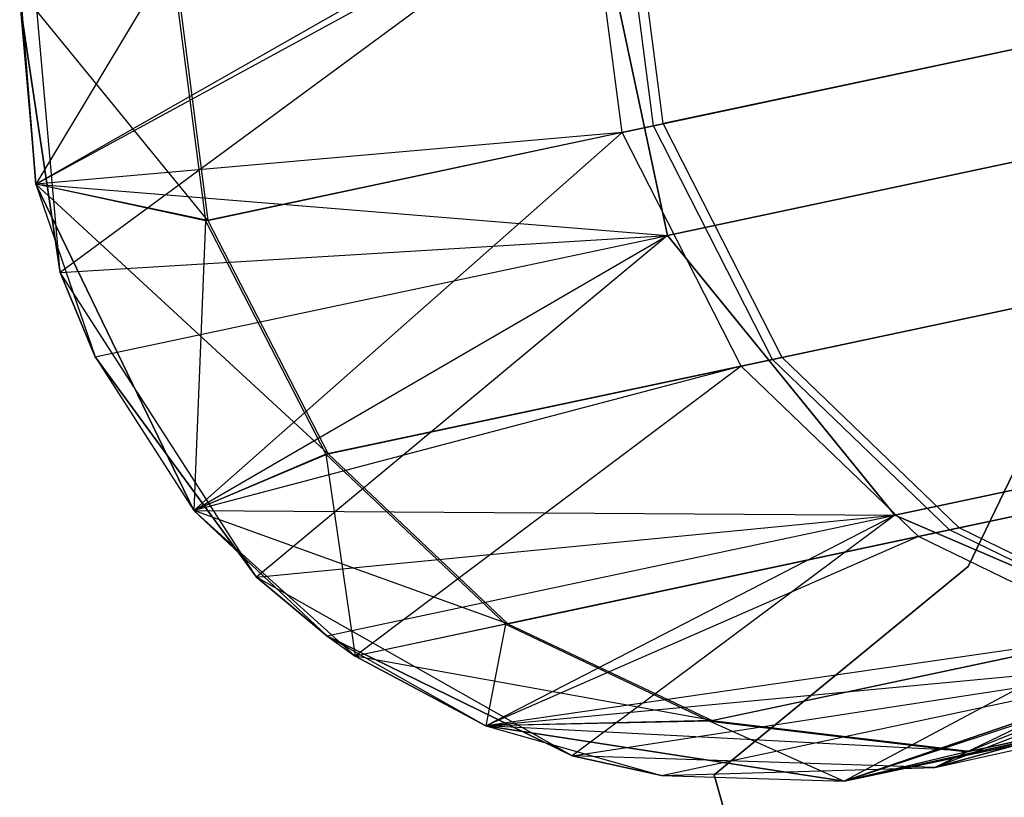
# Model space of a CAD drawing. Extents: x 0.3 to 7.1, y -3.38 to 3.38.
# Tile 19 of 256: x 0.37 to 0.5, y -0.79 to -0.69. Entities that reach past the tile are written whole.
import ezdxf

# ---------------------------------------------------------------- set-up
doc = ezdxf.new("R2010")
doc.units = 0
doc.header["$LTSCALE"] = 2.54
doc.layers.get('0').update_dxf_attribs({"linetype": 'CONTINUOUS'})

# ---------------------------------------------------------------- blocks, each defined once
blk = doc.blocks.new('SINGLES_AVVSTL_STL')
at = {"color": 0}
for p, q in [((0.4521, -0.69916, 59.46046), (0.44758, -0.66449, 59.4598)), ((0.4521, -0.69916, 59.46046), (0.44758, -0.66449, 59.4598)), ((0.45338, -0.69889, 56.86884), (0.44886, -0.66422, 56.8695)), ((0.45338, -0.69889, 56.86884), (0.44886, -0.66422, 56.8695)), ((0.44344, -0.66537, 52.55688), (0.3706, -0.7069, 51.88278)), ((0.44344, -0.66537, 52.55688), (0.3706, -0.7069, 51.88278)), ((0.44796, -0.70004, 52.55752), (0.44344, -0.66537, 52.55688)), ((0.44796, -0.70004, 52.55752), (0.44344, -0.66537, 52.55688)), ((0.67671, -0.6663, 18.83209), (0.45395, -0.71365, 18.18647)), ((0.67671, -0.6663, 18.83209), (0.45395, -0.71365, 18.18647)), ((0.45395, -0.71365, 22.5024), (0.67671, -0.6663, 21.85677)), ((0.45395, -0.71365, 22.5024), (0.67671, -0.6663, 21.85677)), ((0.3706, -0.7069, 23.18265), (0.444, -0.66683, 22.5024)), ((0.3706, -0.7069, 23.18265), (0.444, -0.66683, 22.5024)), ((0.444, -0.66683, 18.18647), (0.37382, -0.71854, 17.50622)), ((0.444, -0.66683, 18.18647), (0.37382, -0.71854, 17.50622)), ((0.45395, -0.71365, 18.18647), (0.444, -0.66683, 18.18647)), ((0.45395, -0.71365, 18.18647), (0.444, -0.66683, 18.18647)), ((0.444, -0.66683, 22.5024), (0.45395, -0.71365, 22.5024)), ((0.444, -0.66683, 22.5024), (0.45395, -0.71365, 22.5024)), ((0.37382, -0.71854, 1.70622), (0.36958, -0.67086, 1.70622)), ((0.37382, -0.71854, 1.70622), (0.36958, -0.67086, 1.70622)), ((0.3885, -0.67705, 59.11594), (0.3706, -0.7069, 58.76742)), ((0.3885, -0.67705, 59.11594), (0.3706, -0.7069, 58.76742)), ((0.3885, -0.67705, 59.11594), (0.39297, -0.71173, 59.11627)), ((0.3885, -0.67705, 59.11594), (0.39297, -0.71173, 59.11627)), ((0.38882, -0.67698, 57.21608), (0.39329, -0.71166, 57.21575)), ((0.38882, -0.67698, 57.21608), (0.39329, -0.71166, 57.21575)), ((0.55238, -0.67785, 56.53007), (0.45338, -0.69889, 56.86884)), ((0.55238, -0.67785, 56.53007), (0.45338, -0.69889, 56.86884)), ((0.55047, -0.67825, 59.79938), (0.4521, -0.69916, 59.46046)), ((0.55047, -0.67825, 59.79938), (0.4521, -0.69916, 59.46046)), ((0.44796, -0.70004, 52.55752), (0.54431, -0.67956, 52.89709)), ((0.44796, -0.70004, 52.55752), (0.54431, -0.67956, 52.89709)), ((0.3706, -0.7069, 51.88278), (0.36853, -0.68129, 51.88278)), ((0.3706, -0.7069, 51.88278), (0.36853, -0.68129, 51.88278)), ((0.36853, -0.68129, 58.76742), (0.3706, -0.7069, 58.76742)), ((0.36853, -0.68129, 57.56742), (0.3706, -0.7069, 57.56742)), ((0.36853, -0.68129, 58.76742), (0.3706, -0.7069, 58.76742)), ((0.39329, -0.71166, 57.21575), (0.36853, -0.68129, 57.56742)), ((0.39329, -0.71166, 57.21575), (0.36853, -0.68129, 57.56742)), ((0.36853, -0.68129, 57.56742), (0.3706, -0.7069, 57.56742)), ((0.36846, -0.68289, 17.50622), (0.37382, -0.71854, 17.50622)), ((0.37382, -0.71854, 1.70622), (0.36846, -0.68289, 17.50622)), ((0.36846, -0.68289, 17.50622), (0.37382, -0.71854, 17.50622)), ((0.37382, -0.71854, 1.70622), (0.36846, -0.68289, 17.50622)), ((0.36846, -0.68289, 23.18265), (0.3706, -0.7069, 51.88278)), ((0.36846, -0.68289, 23.18265), (0.3706, -0.7069, 51.88278)), ((0.36846, -0.68289, 23.18265), (0.3706, -0.7069, 23.18265)), ((0.36846, -0.68289, 23.18265), (0.3706, -0.7069, 23.18265)), ((0.39329, -0.71166, 57.21575), (0.45338, -0.69889, 56.86884)), ((0.39329, -0.71166, 57.21575), (0.45338, -0.69889, 56.86884)), ((0.46909, -0.72975, 56.87096), (0.45338, -0.69889, 56.86884)), ((0.46909, -0.72975, 56.87096), (0.45338, -0.69889, 56.86884)), ((0.44796, -0.70004, 52.55752), (0.3706, -0.7069, 51.88278)), ((0.44796, -0.70004, 52.55752), (0.3706, -0.7069, 51.88278)), ((0.44796, -0.70004, 52.55752), (0.39146, -0.74998, 51.88278)), ((0.44796, -0.70004, 52.55752), (0.39146, -0.74998, 51.88278)), ((0.4521, -0.69916, 59.46046), (0.39297, -0.71173, 59.11627)), ((0.4521, -0.69916, 59.46046), (0.39297, -0.71173, 59.11627)), ((0.46368, -0.7309, 52.55548), (0.44796, -0.70004, 52.55752)), ((0.46368, -0.7309, 52.55548), (0.44796, -0.70004, 52.55752)), ((0.46781, -0.73002, 59.45836), (0.4521, -0.69916, 59.46046)), ((0.46781, -0.73002, 59.45836), (0.4521, -0.69916, 59.46046)), ((0.70509, -0.70359, 18.82238), (0.48396, -0.7506, 18.18148)), ((0.70509, -0.70359, 18.82238), (0.48396, -0.7506, 18.18148)), ((0.48396, -0.7506, 22.50739), (0.70509, -0.70359, 21.86649)), ((0.48396, -0.7506, 22.50739), (0.70509, -0.70359, 21.86649)), ((0.3706, -0.7069, 23.18265), (0.3706, -0.7069, 51.88278)), ((0.3706, -0.7069, 23.18265), (0.3706, -0.7069, 51.88278)), ((0.3706, -0.7069, 23.18265), (0.39146, -0.74998, 51.88278)), ((0.39146, -0.74998, 51.88278), (0.3706, -0.7069, 51.88278)), ((0.3706, -0.7069, 23.18265), (0.39146, -0.74998, 51.88278)), ((0.3706, -0.7069, 23.18265), (0.37841, -0.7297, 23.18265)), ((0.3706, -0.7069, 23.18265), (0.37841, -0.7297, 23.18265)), ((0.3706, -0.7069, 23.18265), (0.45395, -0.71365, 22.5024)), ((0.3706, -0.7069, 23.18265), (0.45395, -0.71365, 22.5024)), ((0.39146, -0.74998, 51.88278), (0.3706, -0.7069, 51.88278)), ((0.39297, -0.71173, 59.11627), (0.3706, -0.7069, 58.76742)), ((0.3706, -0.7069, 58.76742), (0.39146, -0.74998, 58.76742)), ((0.39297, -0.71173, 59.11627), (0.3706, -0.7069, 58.76742)), ((0.3706, -0.7069, 58.76742), (0.39146, -0.74998, 58.76742)), ((0.3706, -0.7069, 57.56742), (0.3706, -0.7069, 58.76742)), ((0.3706, -0.7069, 57.56742), (0.39146, -0.74998, 57.56742)), ((0.3706, -0.7069, 57.56742), (0.3706, -0.7069, 58.76742)), ((0.39329, -0.71166, 57.21575), (0.3706, -0.7069, 57.56742)), ((0.39329, -0.71166, 57.21575), (0.3706, -0.7069, 57.56742)), ((0.40918, -0.74248, 57.21682), (0.3706, -0.7069, 57.56742)), ((0.40918, -0.74248, 57.21682), (0.3706, -0.7069, 57.56742)), ((0.3706, -0.7069, 57.56742), (0.39146, -0.74998, 57.56742)), ((0.56588, -0.70918, 59.79626), (0.46781, -0.73002, 59.45836)), ((0.56588, -0.70918, 59.79626), (0.46781, -0.73002, 59.45836)), ((0.56778, -0.70877, 56.5332), (0.46909, -0.72975, 56.87096)), ((0.56778, -0.70877, 56.5332), (0.46909, -0.72975, 56.87096)), ((0.46368, -0.7309, 52.55548), (0.55974, -0.71048, 52.89401)), ((0.46368, -0.7309, 52.55548), (0.55974, -0.71048, 52.89401)), ((0.39297, -0.71173, 59.11627), (0.39146, -0.74998, 58.76742)), ((0.39297, -0.71173, 59.11627), (0.39146, -0.74998, 58.76742)), ((0.39297, -0.71173, 59.11627), (0.40886, -0.74255, 59.11521)), ((0.39297, -0.71173, 59.11627), (0.40886, -0.74255, 59.11521)), ((0.39329, -0.71166, 57.21575), (0.40918, -0.74248, 57.21682)), ((0.39329, -0.71166, 57.21575), (0.40918, -0.74248, 57.21682)), ((0.37382, -0.71854, 17.50622), (0.45395, -0.71365, 18.18647)), ((0.37382, -0.71854, 17.50622), (0.45395, -0.71365, 18.18647)), ((0.37841, -0.7297, 17.50622), (0.45395, -0.71365, 18.18647)), ((0.37841, -0.7297, 17.50622), (0.45395, -0.71365, 18.18647)), ((0.37841, -0.7297, 23.18265), (0.45395, -0.71365, 22.5024)), ((0.37841, -0.7297, 23.18265), (0.45395, -0.71365, 22.5024)), ((0.39146, -0.74998, 23.18265), (0.45395, -0.71365, 22.5024)), ((0.39146, -0.74998, 23.18265), (0.45395, -0.71365, 22.5024)), ((0.45395, -0.71365, 18.18647), (0.39972, -0.75878, 17.50622)), ((0.45395, -0.71365, 18.18647), (0.39972, -0.75878, 17.50622)), ((0.48396, -0.7506, 18.18148), (0.45395, -0.71365, 18.18647)), ((0.48396, -0.7506, 18.18148), (0.45395, -0.71365, 18.18647)), ((0.45395, -0.71365, 22.5024), (0.48396, -0.7506, 22.50739)), ((0.45395, -0.71365, 22.5024), (0.48396, -0.7506, 22.50739)), ((0.51237, -0.71827, 1.9), (0.49364, -0.75737, 1.9)), ((0.49364, -0.75737, 1.7), (0.51237, -0.71827, 1.7)), ((0.49364, -0.75737, 1.7), (0.51237, -0.71827, 1.7)), ((0.51237, -0.71827, 1.9), (0.49364, -0.75737, 1.9)), ((0.39972, -0.75878, 1.70622), (0.37382, -0.71854, 1.70622)), ((0.37382, -0.71854, 17.50622), (0.37841, -0.7297, 17.50622)), ((0.37841, -0.7297, 17.50622), (0.37382, -0.71854, 1.70622)), ((0.39972, -0.75878, 1.70622), (0.37382, -0.71854, 1.70622)), ((0.37841, -0.7297, 17.50622), (0.37382, -0.71854, 1.70622)), ((0.37382, -0.71854, 17.50622), (0.37841, -0.7297, 17.50622)), ((0.37382, -0.71854, 17.50622), (0.37382, -0.71854, 1.70622)), ((0.37382, -0.71854, 17.50622), (0.37382, -0.71854, 1.70622)), ((0.37841, -0.7297, 17.50622), (0.39972, -0.75878, 17.50622)), ((0.39972, -0.75878, 1.70622), (0.37841, -0.7297, 17.50622)), ((0.37841, -0.7297, 17.50622), (0.39972, -0.75878, 17.50622)), ((0.39972, -0.75878, 1.70622), (0.37841, -0.7297, 17.50622)), ((0.37841, -0.7297, 23.18265), (0.39146, -0.74998, 51.88278)), ((0.37841, -0.7297, 23.18265), (0.39146, -0.74998, 51.88278)), ((0.37841, -0.7297, 23.18265), (0.39146, -0.74998, 23.18265)), ((0.37841, -0.7297, 23.18265), (0.39146, -0.74998, 23.18265)), ((0.46781, -0.73002, 59.45836), (0.40886, -0.74255, 59.11521)), ((0.46781, -0.73002, 59.45836), (0.40886, -0.74255, 59.11521)), ((0.40918, -0.74248, 57.21682), (0.46909, -0.72975, 56.87096)), ((0.40918, -0.74248, 57.21682), (0.46909, -0.72975, 56.87096)), ((0.49116, -0.75252, 59.4541), (0.46781, -0.73002, 59.45836)), ((0.49116, -0.75252, 59.4541), (0.46781, -0.73002, 59.45836)), ((0.49242, -0.75225, 56.87524), (0.46909, -0.72975, 56.87096)), ((0.49242, -0.75225, 56.87524), (0.46909, -0.72975, 56.87096)), ((0.46368, -0.7309, 52.55548), (0.39146, -0.74998, 51.88278)), ((0.46368, -0.7309, 52.55548), (0.39146, -0.74998, 51.88278)), ((0.46368, -0.7309, 52.55548), (0.41275, -0.76919, 51.88278)), ((0.46368, -0.7309, 52.55548), (0.41275, -0.76919, 51.88278)), ((0.48705, -0.7534, 52.55134), (0.46368, -0.7309, 52.55548)), ((0.48705, -0.7534, 52.55134), (0.46368, -0.7309, 52.55548)), ((0.59051, -0.73141, 56.53958), (0.49242, -0.75225, 56.87524)), ((0.59051, -0.73141, 56.53958), (0.49242, -0.75225, 56.87524)), ((0.58862, -0.73181, 59.78992), (0.49116, -0.75252, 59.4541)), ((0.58862, -0.73181, 59.78992), (0.49116, -0.75252, 59.4541)), ((0.48705, -0.7534, 52.55134), (0.58251, -0.73311, 52.88779)), ((0.48705, -0.7534, 52.55134), (0.58251, -0.73311, 52.88779)), ((0.40918, -0.74248, 57.21682), (0.39146, -0.74998, 57.56742)), ((0.40918, -0.74248, 57.21682), (0.39146, -0.74998, 57.56742)), ((0.40886, -0.74255, 59.11521), (0.39146, -0.74998, 58.76742)), ((0.40886, -0.74255, 59.11521), (0.39146, -0.74998, 58.76742)), ((0.40886, -0.74255, 59.11521), (0.43256, -0.76498, 59.11307)), ((0.40886, -0.74255, 59.11521), (0.43256, -0.76498, 59.11307)), ((0.40886, -0.74255, 59.11521), (0.41275, -0.76919, 58.76742)), ((0.40886, -0.74255, 59.11521), (0.41275, -0.76919, 58.76742)), ((0.40918, -0.74248, 57.21682), (0.43288, -0.76491, 57.21897)), ((0.40918, -0.74248, 57.21682), (0.43288, -0.76491, 57.21897)), ((0.39146, -0.74998, 51.88278), (0.39146, -0.74998, 23.18265)), ((0.39146, -0.74998, 23.18265), (0.41275, -0.76919, 51.88278)), ((0.41275, -0.76919, 51.88278), (0.39146, -0.74998, 51.88278)), ((0.39146, -0.74998, 23.18265), (0.41275, -0.76919, 51.88278)), ((0.39146, -0.74998, 23.18265), (0.40898, -0.76653, 23.18265)), ((0.39146, -0.74998, 51.88278), (0.39146, -0.74998, 23.18265)), ((0.39146, -0.74998, 23.18265), (0.40898, -0.76653, 23.18265)), ((0.39146, -0.74998, 23.18265), (0.48396, -0.7506, 22.50739)), ((0.39146, -0.74998, 23.18265), (0.48396, -0.7506, 22.50739)), ((0.41275, -0.76919, 51.88278), (0.39146, -0.74998, 51.88278)), ((0.39146, -0.74998, 58.76742), (0.41275, -0.76919, 58.76742)), ((0.39146, -0.74998, 57.56742), (0.39146, -0.74998, 58.76742)), ((0.39146, -0.74998, 57.56742), (0.39146, -0.74998, 58.76742)), ((0.39146, -0.74998, 57.56742), (0.41275, -0.76919, 57.56742)), ((0.39146, -0.74998, 58.76742), (0.41275, -0.76919, 58.76742)), ((0.43288, -0.76491, 57.21897), (0.39146, -0.74998, 57.56742)), ((0.43288, -0.76491, 57.21897), (0.39146, -0.74998, 57.56742)), ((0.39146, -0.74998, 57.56742), (0.41275, -0.76919, 57.56742)), ((0.39972, -0.75878, 17.50622), (0.48396, -0.7506, 18.18148)), ((0.39972, -0.75878, 17.50622), (0.48396, -0.7506, 18.18148)), ((0.40898, -0.76653, 17.50622), (0.48396, -0.7506, 18.18148)), ((0.40898, -0.76653, 17.50622), (0.48396, -0.7506, 18.18148)), ((0.40898, -0.76653, 23.18265), (0.48396, -0.7506, 22.50739)), ((0.40898, -0.76653, 23.18265), (0.48396, -0.7506, 22.50739)), ((0.42996, -0.77842, 23.18265), (0.48396, -0.7506, 22.50739)), ((0.42996, -0.77842, 23.18265), (0.48396, -0.7506, 22.50739)), ((0.48396, -0.7506, 18.18148), (0.44136, -0.78238, 17.50622)), ((0.48396, -0.7506, 18.18148), (0.44136, -0.78238, 17.50622)), ((0.52717, -0.76921, 18.17265), (0.48396, -0.7506, 18.18148)), ((0.52717, -0.76921, 18.17265), (0.48396, -0.7506, 18.18148)), ((0.48396, -0.7506, 22.50739), (0.52717, -0.76921, 22.51622)), ((0.48396, -0.7506, 22.50739), (0.52717, -0.76921, 22.51622)), ((0.43288, -0.76491, 57.21897), (0.49242, -0.75225, 56.87524)), ((0.43288, -0.76491, 57.21897), (0.49242, -0.75225, 56.87524)), ((0.51893, -0.76516, 56.88074), (0.49242, -0.75225, 56.87524)), ((0.51893, -0.76516, 56.88074), (0.49242, -0.75225, 56.87524)), ((0.48705, -0.7534, 52.55134), (0.41275, -0.76919, 51.88278)), ((0.48705, -0.7534, 52.55134), (0.41275, -0.76919, 51.88278)), ((0.48705, -0.7534, 52.55134), (0.42996, -0.77842, 51.88278)), ((0.48705, -0.7534, 52.55134), (0.42996, -0.77842, 51.88278)), ((0.49116, -0.75252, 59.4541), (0.43256, -0.76498, 59.11307)), ((0.49116, -0.75252, 59.4541), (0.43256, -0.76498, 59.11307)), ((0.5136, -0.76629, 52.54603), (0.48705, -0.7534, 52.55134)), ((0.5136, -0.76629, 52.54603), (0.48705, -0.7534, 52.55134)), ((0.51767, -0.76542, 59.44865), (0.49116, -0.75252, 59.4541)), ((0.51767, -0.76542, 59.44865), (0.49116, -0.75252, 59.4541)), ((0.49364, -0.75737, 1.9), (0.46012, -0.78487, 1.9)), ((0.46012, -0.78487, 1.7), (0.49364, -0.75737, 1.7)), ((0.46012, -0.78487, 1.7), (0.49364, -0.75737, 1.7)), ((0.49364, -0.75737, 1.9), (0.46012, -0.78487, 1.9)), ((0.49364, -0.75737, 1.7), (0.49364, -0.75737, 1.9)), ((0.49364, -0.75737, 1.7), (0.49364, -0.75737, 1.9)), ((0.44136, -0.78238, 1.70622), (0.39972, -0.75878, 1.70622)), ((0.39972, -0.75878, 17.50622), (0.40898, -0.76653, 17.50622)), ((0.40898, -0.76653, 17.50622), (0.39972, -0.75878, 1.70622)), ((0.44136, -0.78238, 1.70622), (0.39972, -0.75878, 1.70622)), ((0.40898, -0.76653, 17.50622), (0.39972, -0.75878, 1.70622)), ((0.39972, -0.75878, 17.50622), (0.40898, -0.76653, 17.50622)), ((0.39972, -0.75878, 17.50622), (0.39972, -0.75878, 1.70622)), ((0.39972, -0.75878, 17.50622), (0.39972, -0.75878, 1.70622)), ((0.53228, -0.76306, 1.70622), (0.4892, -0.78392, 1.70622)), ((0.53228, -0.76306, 1.70622), (0.4892, -0.78392, 1.70622)), ((0.49347, -0.78182, 59.10659), (0.58002, -0.76342, 59.43426)), ((0.49347, -0.78182, 59.10659), (0.58002, -0.76342, 59.43426)), ((0.43288, -0.76491, 57.21897), (0.41275, -0.76919, 57.56742)), ((0.43288, -0.76491, 57.21897), (0.41275, -0.76919, 57.56742)), ((0.43256, -0.76498, 59.11307), (0.41275, -0.76919, 58.76742)), ((0.43256, -0.76498, 59.11307), (0.41275, -0.76919, 58.76742)), ((0.43256, -0.76498, 59.11307), (0.42996, -0.77842, 58.76742)), ((0.43256, -0.76498, 59.11307), (0.42996, -0.77842, 58.76742)), ((0.43256, -0.76498, 59.11307), (0.45955, -0.77778, 59.11033)), ((0.43256, -0.76498, 59.11307), (0.45955, -0.77778, 59.11033)), ((0.43288, -0.76491, 57.21897), (0.45986, -0.77771, 57.22174)), ((0.43288, -0.76491, 57.21897), (0.45986, -0.77771, 57.22174)), ((0.45986, -0.77771, 57.22174), (0.51893, -0.76516, 56.88074)), ((0.45986, -0.77771, 57.22174), (0.51893, -0.76516, 56.88074)), ((0.47726, -0.78572, 23.18265), (0.57366, -0.76523, 22.52687)), ((0.47726, -0.78572, 23.18265), (0.57366, -0.76523, 22.52687)), ((0.4892, -0.78392, 17.50622), (0.57366, -0.76523, 18.162)), ((0.4892, -0.78392, 17.50622), (0.57366, -0.76523, 18.162)), ((0.40898, -0.76653, 17.50622), (0.44136, -0.78238, 17.50622)), ((0.44136, -0.78238, 1.70622), (0.40898, -0.76653, 17.50622)), ((0.40898, -0.76653, 17.50622), (0.44136, -0.78238, 17.50622)), ((0.44136, -0.78238, 1.70622), (0.40898, -0.76653, 17.50622)), ((0.40898, -0.76653, 23.18265), (0.41275, -0.76919, 51.88278)), ((0.40898, -0.76653, 23.18265), (0.41275, -0.76919, 51.88278)), ((0.40898, -0.76653, 23.18265), (0.42996, -0.77842, 51.88278)), ((0.40898, -0.76653, 23.18265), (0.42996, -0.77842, 51.88278)), ((0.40898, -0.76653, 23.18265), (0.42996, -0.77842, 23.18265)), ((0.40898, -0.76653, 23.18265), (0.42996, -0.77842, 23.18265)), ((0.5136, -0.76629, 52.54603), (0.42996, -0.77842, 51.88278)), ((0.5136, -0.76629, 52.54603), (0.42996, -0.77842, 51.88278)), ((0.51767, -0.76542, 59.44865), (0.45955, -0.77778, 59.11033)), ((0.51767, -0.76542, 59.44865), (0.45955, -0.77778, 59.11033)), ((0.5136, -0.76629, 52.54603), (0.47726, -0.78572, 51.88278)), ((0.5136, -0.76629, 52.54603), (0.47726, -0.78572, 51.88278)), ((0.42996, -0.77842, 51.88278), (0.41275, -0.76919, 51.88278)), ((0.42996, -0.77842, 51.88278), (0.41275, -0.76919, 51.88278)), ((0.41275, -0.76919, 58.76742), (0.42996, -0.77842, 58.76742)), ((0.41275, -0.76919, 57.56742), (0.41275, -0.76919, 58.76742)), ((0.41275, -0.76919, 57.56742), (0.41275, -0.76919, 58.76742)), ((0.41275, -0.76919, 57.56742), (0.42996, -0.77842, 57.56742)), ((0.41275, -0.76919, 58.76742), (0.42996, -0.77842, 58.76742)), ((0.45986, -0.77771, 57.22174), (0.41275, -0.76919, 57.56742)), ((0.45986, -0.77771, 57.22174), (0.41275, -0.76919, 57.56742)), ((0.41275, -0.76919, 57.56742), (0.42996, -0.77842, 57.56742)), ((0.42996, -0.77842, 23.18265), (0.52717, -0.76921, 22.51622)), ((0.42996, -0.77842, 23.18265), (0.52717, -0.76921, 22.51622)), ((0.44136, -0.78238, 17.50622), (0.52717, -0.76921, 18.17265)), ((0.44136, -0.78238, 17.50622), (0.52717, -0.76921, 18.17265)), ((0.45317, -0.78494, 17.50622), (0.52717, -0.76921, 18.17265)), ((0.45317, -0.78494, 17.50622), (0.52717, -0.76921, 18.17265)), ((0.45317, -0.78494, 23.18265), (0.52717, -0.76921, 22.51622)), ((0.45317, -0.78494, 23.18265), (0.52717, -0.76921, 22.51622)), ((0.47726, -0.78572, 23.18265), (0.52717, -0.76921, 22.51622)), ((0.47726, -0.78572, 23.18265), (0.52717, -0.76921, 22.51622)), ((0.47726, -0.78572, 23.18265), (0.52254, -0.77019, 51.88278)), ((0.52254, -0.77019, 51.88278), (0.47726, -0.78572, 51.88278)), ((0.47726, -0.78572, 23.18265), (0.52254, -0.77019, 51.88278)), ((0.52254, -0.77019, 51.88278), (0.47726, -0.78572, 51.88278)), ((0.47726, -0.78572, 58.76742), (0.52254, -0.77019, 58.76742)), ((0.47726, -0.78572, 57.56742), (0.52254, -0.77019, 57.56742)), ((0.47726, -0.78572, 58.76742), (0.52254, -0.77019, 58.76742)), ((0.47726, -0.78572, 57.56742), (0.52254, -0.77019, 57.56742)), ((0.52717, -0.76921, 18.17265), (0.4892, -0.78392, 17.50622)), ((0.52717, -0.76921, 18.17265), (0.4892, -0.78392, 17.50622)), ((0.55096, -0.7696, 59.44122), (0.49347, -0.78182, 59.10659)), ((0.55096, -0.7696, 59.44122), (0.49347, -0.78182, 59.10659)), ((0.49347, -0.78182, 59.10659), (0.52254, -0.77019, 58.76742)), ((0.49347, -0.78182, 59.10659), (0.52254, -0.77019, 58.76742)), ((0.49378, -0.78175, 57.22551), (0.55221, -0.76933, 56.88823)), ((0.49378, -0.78175, 57.22551), (0.55221, -0.76933, 56.88823)), ((0.54693, -0.77046, 52.53879), (0.47726, -0.78572, 51.88278)), ((0.54693, -0.77046, 52.53879), (0.47726, -0.78572, 51.88278)), ((0.52343, -0.77545, 57.22904), (0.47726, -0.78572, 57.56742)), ((0.52343, -0.77545, 57.22904), (0.47726, -0.78572, 57.56742)), ((0.49378, -0.78175, 57.22551), (0.52343, -0.77545, 57.22904)), ((0.49378, -0.78175, 57.22551), (0.52343, -0.77545, 57.22904)), ((0.45986, -0.77771, 57.22174), (0.42996, -0.77842, 57.56742)), ((0.45986, -0.77771, 57.22174), (0.42996, -0.77842, 57.56742)), ((0.45955, -0.77778, 59.11033), (0.42996, -0.77842, 58.76742)), ((0.45955, -0.77778, 59.11033), (0.42996, -0.77842, 58.76742)), ((0.45955, -0.77778, 59.11033), (0.49347, -0.78182, 59.10659)), ((0.45955, -0.77778, 59.11033), (0.49347, -0.78182, 59.10659)), ((0.45955, -0.77778, 59.11033), (0.47726, -0.78572, 58.76742)), ((0.45955, -0.77778, 59.11033), (0.47726, -0.78572, 58.76742)), ((0.45986, -0.77771, 57.22174), (0.49378, -0.78175, 57.22551)), ((0.45986, -0.77771, 57.22174), (0.49378, -0.78175, 57.22551)), ((0.42996, -0.77842, 23.18265), (0.42996, -0.77842, 51.88278)), ((0.42996, -0.77842, 23.18265), (0.42996, -0.77842, 51.88278)), ((0.42996, -0.77842, 23.18265), (0.47726, -0.78572, 51.88278)), ((0.47726, -0.78572, 51.88278), (0.42996, -0.77842, 51.88278)), ((0.42996, -0.77842, 23.18265), (0.45317, -0.78494, 23.18265)), ((0.42996, -0.77842, 23.18265), (0.47726, -0.78572, 51.88278)), ((0.42996, -0.77842, 23.18265), (0.45317, -0.78494, 23.18265)), ((0.47726, -0.78572, 51.88278), (0.42996, -0.77842, 51.88278)), ((0.42996, -0.77842, 58.76742), (0.47726, -0.78572, 58.76742)), ((0.42996, -0.77842, 57.56742), (0.42996, -0.77842, 58.76742)), ((0.42996, -0.77842, 57.56742), (0.47726, -0.78572, 57.56742)), ((0.42996, -0.77842, 58.76742), (0.47726, -0.78572, 58.76742)), ((0.42996, -0.77842, 57.56742), (0.42996, -0.77842, 58.76742)), ((0.49378, -0.78175, 57.22551), (0.42996, -0.77842, 57.56742)), ((0.49378, -0.78175, 57.22551), (0.42996, -0.77842, 57.56742)), ((0.42996, -0.77842, 57.56742), (0.47726, -0.78572, 57.56742)), ((0.4892, -0.78392, 17.50622), (0.50084, -0.7807, 17.50622)), ((0.50084, -0.7807, 17.50622), (0.4892, -0.78392, 1.70622)), ((0.4892, -0.78392, 17.50622), (0.50084, -0.7807, 17.50622)), ((0.50084, -0.7807, 17.50622), (0.4892, -0.78392, 1.70622)), ((0.49378, -0.78175, 57.22551), (0.47726, -0.78572, 57.56742)), ((0.49378, -0.78175, 57.22551), (0.47726, -0.78572, 57.56742)), ((0.49347, -0.78182, 59.10659), (0.47726, -0.78572, 58.76742)), ((0.49347, -0.78182, 59.10659), (0.47726, -0.78572, 58.76742)), ((0.4892, -0.78392, 1.70622), (0.44136, -0.78238, 1.70622)), ((0.44136, -0.78238, 17.50622), (0.45317, -0.78494, 17.50622)), ((0.45317, -0.78494, 17.50622), (0.44136, -0.78238, 1.70622)), ((0.4892, -0.78392, 1.70622), (0.44136, -0.78238, 1.70622)), ((0.45317, -0.78494, 17.50622), (0.44136, -0.78238, 1.70622)), ((0.44136, -0.78238, 17.50622), (0.45317, -0.78494, 17.50622)), ((0.44136, -0.78238, 17.50622), (0.44136, -0.78238, 1.70622)), ((0.44136, -0.78238, 17.50622), (0.44136, -0.78238, 1.70622)), ((0.45317, -0.78494, 17.50622), (0.4892, -0.78392, 17.50622)), ((0.45317, -0.78494, 17.50622), (0.4892, -0.78392, 17.50622)), ((0.45317, -0.78494, 17.50622), (0.4892, -0.78392, 1.70622)), ((0.45317, -0.78494, 17.50622), (0.4892, -0.78392, 1.70622)), ((0.4892, -0.78392, 17.50622), (0.4892, -0.78392, 1.70622)), ((0.4892, -0.78392, 17.50622), (0.4892, -0.78392, 1.70622)), ((0.45317, -0.78494, 23.18265), (0.47726, -0.78572, 51.88278)), ((0.45317, -0.78494, 23.18265), (0.47726, -0.78572, 51.88278)), ((0.45317, -0.78494, 23.18265), (0.47726, -0.78572, 23.18265)), ((0.45317, -0.78494, 23.18265), (0.47726, -0.78572, 23.18265)), ((0.46012, -0.78487, 1.7), (0.52858, -1.02688, 1.7)), ((0.52858, -1.02688, 1.9), (0.46012, -0.78487, 1.9)), ((0.46012, -0.78487, 1.9), (0.46012, -0.78487, 1.7)), ((0.52858, -1.02688, 1.9), (0.46012, -0.78487, 1.9)), ((0.46012, -0.78487, 1.7), (0.52858, -1.02688, 1.7)), ((0.46012, -0.78487, 1.9), (0.46012, -0.78487, 1.7)), ((0.47726, -0.78572, 23.18265), (0.47726, -0.78572, 51.88278)), ((0.47726, -0.78572, 23.18265), (0.47726, -0.78572, 51.88278)), ((0.47726, -0.78572, 57.56742), (0.47726, -0.78572, 58.76742)), ((0.47726, -0.78572, 57.56742), (0.47726, -0.78572, 58.76742))]:
    blk.add_line(p, q, dxfattribs=at)

msp = doc.modelspace()

# ---------------------------------------------------------------- block references
at = {"color": 0}
msp.add_blockref('SINGLES_AVVSTL_STL', (0, 0), dxfattribs=at)

doc.saveas('drawing.dxf')
